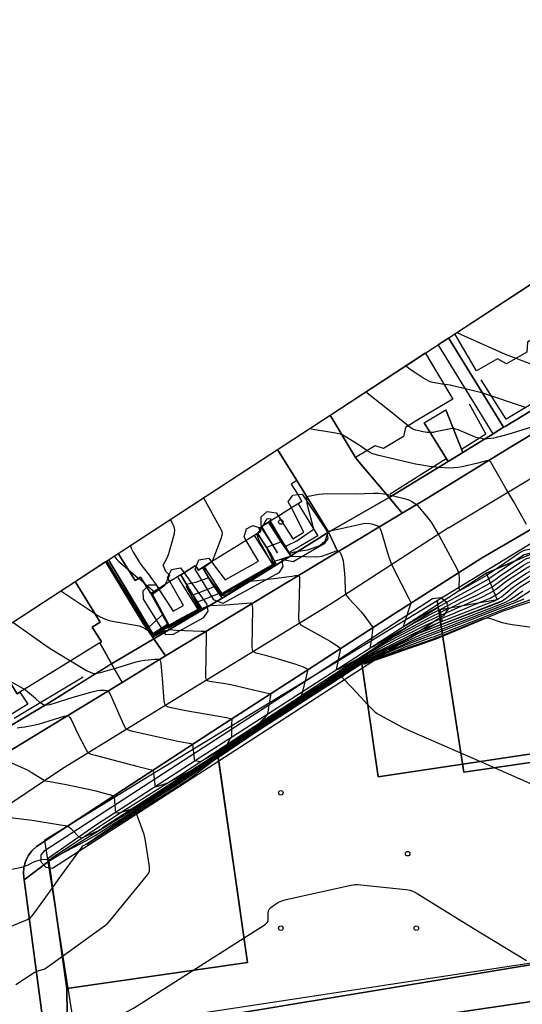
# Model space of a CAD drawing. Extents: x 0 to 85000, y -1 to 75000.
# Tile 33 of 147: x 38300 to 38412, y 61712 to 61930. Entities that reach past the tile are written whole.
import ezdxf

# ---------------------------------------------------------------- set-up
doc = ezdxf.new("R2010")
doc.units = 0
doc.header["$MEASUREMENT"] = 0
doc.header["$PDMODE"] = 33
doc.header["$PDSIZE"] = -3
for name, color, linetype in [('BOS3D_ACTIVE_POLY_CLIP', 227, 'CONTINUOUS'), ('CONTOUR_CLIP', 120, 'CONTINUOUS'), ('DRIVEWAY_CLIP', 210, 'CONTINUOUS'), ('DTM_INFOTECHBREAKS_CLIP', 4, 'CONTINUOUS'), ('DTM_POINT', 158, 'CONTINUOUS'), ('FENCE_CLIP', 96, 'CONTINUOUS'), ('IMPERV_OTHER_CLIP', 126, 'CONTINUOUS'), ('LAND_CLIP', 14, 'CONTINUOUS'), ('PARCELS_FULL_17_CLIP', 7, 'CONTINUOUS'), ('PARKING_CLIP', 78, 'CONTINUOUS'), ('ROAD_CLIP', 197, 'CONTINUOUS'), ('SIDEWALK_CLIP', 78, 'CONTINUOUS')]:
    doc.layers.add(name, color=color, linetype=linetype)

msp = doc.modelspace()

# ---------------------------------------------------------------- linework, layer by layer
at = {"layer": 'BOS3D_ACTIVE_POLY_CLIP'}
for points, elevation in [([(38425.91, 61859.96), (38416.9, 61854.71), (38414.1, 61859.53), (38412.72, 61858.73), (38412.53, 61856.55), (38408.06, 61853.95), (38406.05, 61855.07), (38401.4, 61852.37), (38396.61, 61860.6), (38430.44, 61882.7), (38436.13, 61872.92), (38434.64, 61872.05), (38437.19, 61867.67), (38429.53, 61863.21), (38426.2, 61861.28), (38426.7, 61860.42)], 62.5), ([(38385.27, 61837.85), (38380.79, 61835.17), (38378.95, 61835.74), (38374.62, 61833.15), (38368.99, 61842.57), (38390.08, 61856.34), (38396.19, 61846.13), (38394.92, 61845.37), (38388.83, 61841.73), (38385.66, 61839.84)], 56), ([(38342.76, 61810.03), (38340.76, 61808.78), (38339.85, 61808.22), (38339.35, 61809.03), (38339.22, 61809.23), (38336.68, 61807.65), (38335.95, 61807.19), (38333.51, 61805.67), (38331.01, 61804.11), (38329.29, 61803.04), (38328.39, 61804.48), (38327.02, 61806.68), (38325.83, 61805.93), (38322.09, 61811.94), (38357.33, 61834.95), (38361.63, 61828.06), (38360.38, 61827.28), (38361.84, 61824.95), (38362.77, 61823.46), (38360.42, 61822), (38357.55, 61820.21), (38355.35, 61818.83), (38353.88, 61817.92), (38353.41, 61817.62), (38353.24, 61817.52), (38353.67, 61816.83), (38352.9, 61816.35), (38350.43, 61814.81)], 49), ([(38368.46, 61815.21), (38367.65, 61814.04), (38360.82, 61810.04), (38358.26, 61810.57), (38358.52, 61809.02), (38357.63, 61807.62), (38345.23, 61800.79), (38343.22, 61801.63), (38339.11, 61808.43), (38339.35, 61809.03), (38339.93, 61810.52), (38342.16, 61810.85), (38342.76, 61810.03), (38345.74, 61806.04), (38353.14, 61810.24), (38350.43, 61814.81), (38349.97, 61815.59), (38350.47, 61817.35), (38351.87, 61818.14), (38353.41, 61817.62), (38353.81, 61817.49), (38357.34, 61812.02), (38353.88, 61817.92), (38353.73, 61818.18), (38353.72, 61820.01), (38355.07, 61821.24), (38357.09, 61820.93), (38357.55, 61820.21), (38360.71, 61815.16), (38363.19, 61816.61), (38360.42, 61822), (38359.73, 61823.35), (38360.76, 61824.86), (38361.84, 61824.95), (38362.8, 61825.02), (38368.22, 61817.02)], 26.4), ([(38341.92, 61799.14), (38340.81, 61797.57), (38334.26, 61793.95), (38332.63, 61793.89), (38327.71, 61801.8), (38327.57, 61803.62), (38328.39, 61804.48), (38328.83, 61804.94), (38330.45, 61804.98), (38331.01, 61804.11), (38334.27, 61799.1), (38336.53, 61800.35), (38333.51, 61805.67), (38333.03, 61806.5), (38333.9, 61808.36), (38335.9, 61808.75), (38336.68, 61807.65), (38341.61, 61800.73)], 25.62), ([(38312.41, 61788.67), (38300.32, 61781.21), (38299.7, 61780.83), (38297.69, 61784.08), (38296.43, 61783.31), (38291.21, 61791.78), (38312.54, 61805.7), (38318.09, 61796.69), (38316.34, 61795.61), (38318.36, 61792.34), (38318.03, 61792.14), (38317.25, 61791.65)], 44.5), ([(38344.35, 61765.92), (38307.52, 61742.1), (38306.94, 61742.19), (38306.14, 61742.3), (38305.04, 61743.49), (38305.02, 61745.11), (38305.9, 61746.2), (38391.68, 61801.91), (38393.49, 61802.19), (38394.79, 61801.23), (38395.09, 61799.81), (38395.12, 61799.66), (38394.12, 61798.12), (38393.67, 61797.84), (38385.89, 61792.8), (38376.15, 61786.5)], 25.04), ([(38350.72, 61721.25), (38310.74, 61715.54), (38306.94, 61742.19), (38306.72, 61743.71), (38344.23, 61766.74), (38344.35, 61765.92)], 34.5)]:
    msp.add_lwpolyline(points, close=True, dxfattribs=dict(at, elevation=elevation))
at = {"layer": 'BOS3D_ACTIVE_POLY_CLIP', "elevation": 36}
msp.add_lwpolyline([(38435.71, 61770.81), (38379.61, 61762.4), (38376.15, 61786.5), (38376, 61787.52), (38385.89, 61792.8), (38393.81, 61797.04), (38393.67, 61797.84), (38393.38, 61799.51), (38395.09, 61799.81), (38406.01, 61801.72), (38403.65, 61807.56), (38424.09, 61816.3)], dxfattribs=at)
at = {"layer": 'CONTOUR_CLIP'}
for p, q in [((38352.75, 61816.26, 26), (38353.51, 61817.09, 26)), ((38409.87, 61810.22, 25), (38404.16, 61806.29, 25)), ((38403.81, 61807.16, 26), (38405.58, 61808.39, 26)), ((38326.59, 61806.41, 23), (38327.86, 61805.34, 23)), ((38327.86, 61805.34, 23), (38330.04, 61803.5, 23)), ((38405.97, 61801.72, 20), (38406.01, 61801.73, 20)), ((38338.58, 61719.52, 12), (38349.94, 61726.73, 12))]:
    msp.add_line(p, q, dxfattribs=at)
for points, elevation in [([(38397.05, 61860.89), (38398.02, 61860.43), (38407.75, 61856.08), (38410.15, 61855.17)], 30), ([(38410.15, 61855.17), (38418.83, 61851.89)], 30), ([(38394.27, 61849.34), (38392.57, 61849.64), (38391.41, 61849.89), (38390.87, 61850.08), (38390.36, 61850.35), (38389.55, 61850.85), (38387.76, 61851.99), (38386.96, 61852.54), (38385.7, 61853.48)], 29), ([(38386.26, 61840.19), (38381.32, 61844.18), (38376.84, 61847.7)], 28), ([(38412.48, 61844.16), (38402.57, 61847.49), (38399.18, 61848.31), (38396.2, 61849.07), (38395.64, 61849.17), (38394.32, 61849.33), (38394.27, 61849.34)], 29), ([(38371.6, 61838.2), (38371.32, 61838.31), (38370.16, 61838.57), (38364.37, 61839.55)], 27), ([(38414.74, 61840.3), (38408.32, 61838.28), (38405.26, 61837.49), (38404.56, 61837.35), (38403.84, 61837.28), (38403.3, 61837.26), (38402.76, 61837.31), (38402.05, 61837.45), (38401.35, 61837.64), (38400.44, 61837.98), (38397.37, 61839.27), (38396.82, 61839.46), (38396.37, 61839.58), (38396.03, 61839.59), (38395.66, 61839.54), (38392.37, 61838.84), (38391.79, 61838.73), (38391.2, 61838.68), (38390.41, 61838.73), (38389.25, 61838.93), (38387.96, 61839.24), (38387.31, 61839.47), (38386.86, 61839.74), (38386.39, 61840.09), (38386.26, 61840.19)], 28), ([(38377.18, 61834.68), (38375.69, 61835.78), (38372.7, 61837.62), (38371.85, 61838.1), (38371.6, 61838.2)], 27), ([(38412.52, 61818.3), (38409.7, 61823.37), (38407.88, 61826.33), (38406.04, 61829.58), (38404.9, 61831.65), (38404.6, 61832.11), (38404.38, 61832.34), (38404.25, 61832.41), (38403.94, 61832.46), (38403.6, 61832.41), (38401.44, 61831.87), (38398.23, 61831.13), (38397.29, 61830.96), (38396.38, 61830.87), (38395.25, 61830.84), (38393.11, 61830.94), (38390.98, 61831.18), (38389.28, 61831.44), (38387.94, 61831.72), (38379.8, 61833.63), (38378.46, 61834), (38377.82, 61834.29), (38377.35, 61834.56), (38377.18, 61834.68)], 27), ([(38340.98, 61824.27), (38344.86, 61817.15), (38345, 61816.8), (38345.08, 61816.44), (38345.03, 61815.91), (38344.81, 61815.19), (38343.97, 61813), (38342.92, 61810.13)], 26), ([(38355.6, 61818.99), (38355.6, 61818.99), (38356.94, 61816.87), (38359.09, 61813.47), (38359.48, 61813.67), (38361.62, 61814.73), (38364.32, 61816.57), (38365.43, 61817.26), (38364.03, 61822.65), (38363.79, 61824.57), (38366.53, 61825.02), (38367.41, 61825.13), (38368.35, 61825.18), (38374.72, 61825.11), (38378.56, 61825.29), (38379.31, 61825.3), (38379.88, 61825.26), (38380.86, 61825.13), (38381.82, 61824.95), (38385.66, 61824.01), (38386.58, 61823.69), (38387.07, 61823.44), (38387.71, 61823.06), (38388.29, 61822.6), (38388.82, 61822.02), (38390.94, 61819.42), (38391.62, 61818.47), (38393.07, 61815.98), (38397.05, 61808.56), (38397.38, 61807.84), (38397.53, 61807.28), (38397.58, 61806.51), (38397.47, 61804.27), (38397.55, 61803.9), (38397.6, 61803.84), (38397.77, 61803.81), (38398.04, 61803.9), (38398.52, 61804.13), (38403.67, 61807.07), (38403.81, 61807.16)], 26), ([(38455.43, 61825.01), (38446.84, 61821.94), (38437.98, 61818.88), (38436.88, 61818.48), (38435.63, 61817.9), (38432.98, 61816.59), (38432.13, 61816.08), (38427.76, 61813.29), (38426.39, 61812.59), (38424.48, 61811.72), (38423.93, 61811.54), (38423.19, 61811.35), (38414.32, 61809.34), (38413.75, 61809.19), (38413.19, 61809), (38412.67, 61808.73), (38412.18, 61808.43), (38408.44, 61805.96), (38407.65, 61805.4), (38405.86, 61804), (38405.25, 61803.61)], 22), ([(38405.62, 61802.67), (38405.83, 61802.79), (38406.31, 61803.12), (38408.47, 61804.84), (38409.25, 61805.42), (38412.52, 61807.54), (38413.02, 61807.84), (38413.54, 61808.11), (38414.08, 61808.3), (38414.65, 61808.45), (38423.4, 61810.54), (38424.52, 61810.87), (38425.61, 61811.33), (38428.1, 61812.48), (38428.96, 61812.96), (38432.88, 61815.3), (38435.94, 61816.75), (38437.57, 61817.49), (38447.21, 61820.82), (38455.64, 61823.8)], 21), ([(38456.08, 61821.31), (38455.14, 61821.07), (38448.13, 61818.63), (38439.13, 61815.57), (38437.87, 61815.06), (38433.21, 61813.07), (38430.23, 61811.55), (38429.35, 61811.13), (38425.53, 61809.52), (38424.42, 61809.09), (38423.49, 61808.82), (38415.72, 61806.8), (38414.41, 61806.4), (38413.89, 61806.16), (38413.39, 61805.87), (38411.1, 61804.41), (38410.32, 61803.83), (38407.74, 61801.78), (38406.97, 61801.27), (38405.78, 61800.75), (38397.2, 61797.48), (38388.91, 61794.3), (38388.89, 61794.29), (38386.78, 61793.28)], 19), ([(38406.01, 61801.73), (38406.01, 61801.74), (38406.45, 61802), (38406.92, 61802.33), (38409.32, 61804.28), (38410.09, 61804.86), (38412.87, 61806.66), (38413.37, 61806.96), (38413.89, 61807.22), (38414.43, 61807.42), (38415, 61807.57), (38423.43, 61809.67), (38424.56, 61810.01), (38425.63, 61810.45), (38428.81, 61811.86), (38433.13, 61814.21), (38438.26, 61816.49), (38447.76, 61819.76), (38455.85, 61822.59)], 20), ([(38332.5, 61805.04), (38333.48, 61807.08), (38332.65, 61807.94), (38332.05, 61809.34), (38332.9, 61810.98), (38333.2, 61811.65), (38333.45, 61812.39), (38334.51, 61816.3), (38334.62, 61817.06), (38334.58, 61817.43), (38334.46, 61817.79), (38334.05, 61818.68), (38333.64, 61819.48)], 25), ([(38354.15, 61818.08), (38355.04, 61819.69), (38355.86, 61819.59), (38355.6, 61818.99)], 26), ([(38404.16, 61806.29), (38404.09, 61806.24), (38402.89, 61805.56), (38397.26, 61802.46), (38392.93, 61800.01), (38392.87, 61799.97), (38392.66, 61799.86), (38389.92, 61798.4), (38385.88, 61796.05), (38385.61, 61795.9), (38385.26, 61795.69), (38385.38, 61796.27), (38386.96, 61800.96), (38386.51, 61801.85), (38383.13, 61808.48), (38382.59, 61809.64), (38382.04, 61811.24), (38380.39, 61816.75), (38380.19, 61817.29), (38380.01, 61817.61), (38379.9, 61817.74), (38379.76, 61817.85), (38379.45, 61818.03), (38378.55, 61818.33), (38377.78, 61818.49), (38376.88, 61818.53), (38376.31, 61818.47), (38375.72, 61818.35), (38371.07, 61817.32), (38368.85, 61816.83), (38368.57, 61816.78), (38367.86, 61814.58), (38366.73, 61813.61), (38363.93, 61812.66), (38361.12, 61812.2), (38360, 61811.94), (38358.76, 61813.64), (38358.24, 61814.38), (38358.17, 61814.47), (38357.99, 61814.39), (38354.91, 61813.25), (38355.24, 61812.5), (38355.98, 61811), (38356.48, 61809.44), (38355.09, 61808.5), (38351.37, 61806.36), (38349.1, 61805.07), (38345, 61802.89), (38343.71, 61804.41), (38342.44, 61806.13), (38342.12, 61806.49), (38339.17, 61805.48), (38337.23, 61805.06), (38337.15, 61804.6), (38339.17, 61800.89), (38339.79, 61799.52), (38339.78, 61799.5), (38336.88, 61797.9), (38336.12, 61797.48), (38333.62, 61796.1), (38333.35, 61795.97), (38333.32, 61796), (38333.29, 61796.07), (38330.29, 61801.69), (38329.66, 61802.87), (38332.43, 61804.9), (38332.5, 61805.04)], 25), ([(38353.51, 61817.09), (38353.72, 61817.33), (38354.15, 61818.08)], 26), ([(38404.52, 61805.41), (38404.98, 61805.72), (38406.67, 61806.95), (38411.13, 61809.96), (38411.96, 61810.5), (38412.49, 61810.77), (38413.04, 61810.95), (38413.61, 61811.09), (38423.08, 61813.06), (38423.84, 61813.24), (38424.39, 61813.42), (38425.6, 61813.99), (38426.59, 61814.58), (38431.59, 61818.21)], 24), ([(38404.88, 61804.51), (38405.43, 61804.88), (38406.83, 61805.95), (38407.78, 61806.62), (38411.83, 61809.31), (38412.33, 61809.62), (38412.84, 61809.88), (38413.39, 61810.07), (38413.97, 61810.21), (38423.3, 61812.24), (38423.88, 61812.39), (38424.44, 61812.57), (38425.87, 61813.23), (38427.08, 61813.89), (38431.91, 61817.18), (38432.73, 61817.71), (38433.93, 61818.35), (38434.77, 61818.77)], 23), ([(38342.92, 61810.13), (38342.92, 61810.13), (38341.15, 61808.77), (38341.15, 61808.68), (38341.6, 61808.13), (38344.94, 61803.08), (38344.99, 61803.02), (38350.58, 61806.18), (38350.68, 61806.25), (38356.28, 61809.43), (38356.3, 61809.48), (38353.26, 61814.73), (38352.74, 61816.25), (38352.75, 61816.26)], 26), ([(38324.77, 61813.69), (38324.78, 61813.6), (38324.95, 61813.06), (38325.41, 61812.2), (38326.96, 61809.68), (38327.3, 61809.2), (38328.49, 61807.71), (38331.04, 61804.13)], 24), ([(38331.04, 61804.13), (38331.07, 61804.09), (38329.6, 61802.9), (38331.33, 61799.63), (38333.16, 61796.16), (38333.23, 61795.96), (38333.32, 61795.89), (38334.12, 61796.24), (38335.93, 61797.25), (38337.96, 61798.38), (38339.95, 61799.44), (38340, 61799.5), (38338.67, 61802.72), (38342.3, 61804.15), (38343.34, 61804.56), (38345.01, 61802.75), (38347.61, 61803.94), (38352.05, 61806.48), (38353.81, 61807.51), (38356.66, 61809.43), (38356.68, 61810.22), (38360.15, 61811.31), (38360.33, 61811.33), (38360.91, 61811.32), (38366.05, 61811.17), (38367.16, 61811.32), (38369.84, 61812.31), (38370.12, 61812.42), (38370.46, 61812.48), (38370.8, 61812.43), (38371.11, 61812.27), (38371.24, 61812.13), (38371.41, 61811.83), (38371.77, 61810.8), (38371.9, 61810.26), (38371.98, 61809.7), (38372.21, 61807.43), (38372.26, 61806.47), (38372.33, 61803.56), (38372.42, 61803.02), (38372.55, 61802.68), (38372.76, 61802.37), (38373.12, 61801.94), (38375.26, 61799.68), (38375.91, 61798.96), (38376.51, 61798.19), (38377.9, 61796.29), (38378.48, 61795.5), (38378.08, 61792.56), (38377.83, 61790.91), (38378.65, 61791.36), (38380.44, 61792.41), (38384.21, 61794.6), (38386.57, 61795.94), (38388.26, 61796.87), (38392.11, 61798.89), (38393.65, 61799.68), (38397.59, 61801.73), (38400.37, 61803.13), (38404.35, 61805.3), (38404.52, 61805.41)], 24), ([(38405.58, 61808.39), (38410.78, 61811.96), (38411.27, 61812.28), (38411.79, 61812.55), (38412.34, 61812.73), (38413.11, 61812.89), (38418.54, 61813.93)], 26), ([(38393.61, 61798.21), (38390.75, 61796.94), (38388.52, 61795.84), (38385.28, 61794.1), (38383.49, 61793.2), (38381.18, 61791.95), (38375.95, 61788.78), (38375.79, 61788.67), (38375.11, 61788.27), (38374.6, 61787.95), (38367.94, 61783.77), (38366.94, 61783.14), (38362.8, 61780.55), (38362.73, 61780.69), (38362.94, 61781.33), (38363.79, 61784.67), (38364.16, 61786.21), (38363.08, 61786.71), (38361.48, 61787.28), (38357.58, 61788.51), (38355.01, 61789.23), (38352.64, 61789.83), (38352.18, 61790.02), (38351.95, 61790.21), (38351.87, 61790.35), (38351.78, 61790.67), (38351.75, 61791.24), (38351.9, 61799.78), (38351.85, 61800.23), (38351.74, 61800.62), (38351.58, 61800.86), (38351.49, 61800.91), (38351.38, 61800.91), (38345.89, 61800.46), (38342.18, 61800.28), (38340.89, 61799.79), (38340.62, 61799.68), (38340.54, 61799.46), (38340.18, 61799.36), (38340.11, 61799.33), (38335.53, 61796.78), (38335.06, 61796.52), (38333.27, 61795.73), (38333.04, 61795.88), (38333.07, 61796.21), (38333, 61796.35), (38331.89, 61798.34), (38330.6, 61797.18), (38328.88, 61795.58), (38327.17, 61798.26), (38326.19, 61799.78), (38324.77, 61801.97), (38321.71, 61806.67), (38319.36, 61810.16)], 22), ([(38321.18, 61811.35), (38321.78, 61810.57), (38322.21, 61810.13), (38322.64, 61809.74), (38324.37, 61808.28)], 23), ([(38414.58, 61812.23), (38413.08, 61811.94), (38412.51, 61811.79), (38411.96, 61811.58), (38410.95, 61810.96), (38409.87, 61810.22)], 25), ([(38324.37, 61808.28), (38326.37, 61806.6), (38326.59, 61806.41)], 23), ([(38330.04, 61803.5), (38330.05, 61803.49), (38329.54, 61802.93), (38332.22, 61797.88), (38333.12, 61796.18), (38333.13, 61795.92), (38333.3, 61795.81), (38334.59, 61796.38), (38335.73, 61797.02), (38339.03, 61798.85), (38340.11, 61799.39), (38340.23, 61799.49), (38339.65, 61801.2), (38341.59, 61801.96), (38344.38, 61803.04), (38345.03, 61802.57), (38346.11, 61802.8), (38351.24, 61805.75), (38352.81, 61805.91), (38356.57, 61806.38), (38359.94, 61806.81), (38360.58, 61806.9), (38360.62, 61806.91), (38361.28, 61807.03), (38361.7, 61807.04), (38361.88, 61807.02), (38362.03, 61806.95), (38362.13, 61806.85), (38362.21, 61806.57), (38362.24, 61805.51), (38362.02, 61797.53), (38362.05, 61796.96), (38362.13, 61796.61), (38362.2, 61796.45), (38362.42, 61796.19), (38362.86, 61795.87), (38368.88, 61792.58), (38369.71, 61792.05), (38370.47, 61791.49), (38371.31, 61790.85), (38370.89, 61788.68), (38370.35, 61786.11), (38371.04, 61786.37), (38375.28, 61788.67), (38375.42, 61788.74), (38375.54, 61788.81), (38382.72, 61793.27), (38383.54, 61793.73), (38384.13, 61794.03), (38388.39, 61796.35), (38391.41, 61797.89), (38393.49, 61798.88)], 23), ([(38309.39, 61803.65), (38316.92, 61798.58), (38316.93, 61798.57)], 21), ([(38378.4, 61788.8), (38379.83, 61789.36), (38383.74, 61791.1), (38387.04, 61792.58), (38390.2, 61793.83), (38395.78, 61795.95), (38395.82, 61795.96), (38406.98, 61800.28), (38409.55, 61801.35), (38410.09, 61801.6), (38410.75, 61801.98), (38414.27, 61804.2)], 17), ([(38381.08, 61790.23), (38383.54, 61791.36), (38387.91, 61793.38), (38389.55, 61794.07), (38396.73, 61796.81), (38406.58, 61800.59), (38407.98, 61801.19), (38408.5, 61801.46), (38408.99, 61801.76), (38411.64, 61803.64)], 18), ([(38395.63, 61799.9), (38397.75, 61800.92), (38397.81, 61800.95), (38401.51, 61802.69), (38404.78, 61804.45), (38404.88, 61804.51)], 23), ([(38405.25, 61803.61), (38405.06, 61803.49), (38402.7, 61802.24), (38398.54, 61800.41)], 22), ([(38376.42, 61787.74), (38376.59, 61787.77), (38376.78, 61787.8), (38382.29, 61789.8), (38384.15, 61790.57), (38385.49, 61791.15), (38391.55, 61793.34), (38392.08, 61793.54), (38394.14, 61794.32), (38402.03, 61797.45), (38407.13, 61799.4), (38413.43, 61801.73)], 15), ([(38411.91, 61801.76), (38411.38, 61801.53), (38407.24, 61799.91), (38402.45, 61798.08), (38393.98, 61794.77), (38390.86, 61793.59), (38386.24, 61791.85), (38383.95, 61790.84), (38380.99, 61789.57), (38377.11, 61788.11)], 16), ([(38392.59, 61796.38), (38397.05, 61798.16), (38397.62, 61798.38), (38404.81, 61801.2), (38405.53, 61801.5), (38405.97, 61801.72)], 20), ([(38402.09, 61801.03), (38403.73, 61801.71), (38404.45, 61802.04), (38405.32, 61802.5), (38405.62, 61802.67)], 21), ([(38393.49, 61798.88), (38394.44, 61799.33), (38395.63, 61799.9)], 23), ([(38398.54, 61800.41), (38397.89, 61800.13), (38397.78, 61800.08), (38395.27, 61798.95), (38393.61, 61798.21)], 22), ([(38393.72, 61797.55), (38396.15, 61798.56), (38397.81, 61799.26), (38397.84, 61799.28), (38402.09, 61801.03)], 21), ([(38316.93, 61798.57), (38318.09, 61797.85), (38319.3, 61797.33), (38319.83, 61797.14), (38320.39, 61796.99), (38326.7, 61795.85), (38327.32, 61795.64), (38328.15, 61795.18), (38328.68, 61794.85), (38329.86, 61793.57), (38329.94, 61793.52), (38332.5, 61794.86), (38333.45, 61795.05), (38334.86, 61794.9), (38338.67, 61794.74), (38340.43, 61794.71), (38341.36, 61794.73), (38341.41, 61794.72), (38341.45, 61794.64), (38341.52, 61794.34), (38341.59, 61793.42), (38341.41, 61784.89), (38341.44, 61784.34), (38341.53, 61784.03), (38341.61, 61783.9), (38341.86, 61783.73), (38342.19, 61783.63), (38342.75, 61783.53), (38345.32, 61783.21), (38347.01, 61782.89), (38354.58, 61781.14), (38355.84, 61780.84), (38355.69, 61779.72), (38355.17, 61776.33), (38354.32, 61775.36), (38353.39, 61774.38), (38355.34, 61775.58), (38356, 61776), (38360.59, 61778.85), (38362.63, 61780.13), (38366.41, 61782.5), (38369.54, 61784.48), (38373.82, 61787.18), (38374.84, 61787.82), (38376.2, 61788.64), (38376.55, 61788.84), (38379.83, 61790.79), (38383.43, 61792.67), (38386.45, 61794.16), (38388.65, 61795.32), (38390.11, 61796.03), (38393.72, 61797.55)], 21), ([(38415.29, 61795.27), (38409.29, 61796.13), (38408.13, 61796.33), (38407.2, 61796.57), (38404.61, 61797.4), (38403.88, 61797.54), (38403.34, 61797.49), (38402.62, 61797.26), (38393.13, 61793.42), (38390.35, 61792.43), (38384.77, 61790.48), (38384.35, 61790.31), (38383.74, 61790.06), (38376.57, 61787.54), (38376.5, 61787.53), (38376.14, 61787.59)], 14), ([(38298.72, 61796.68), (38306.36, 61791.28), (38307.35, 61790.64), (38311.17, 61788.31), (38311.51, 61788.11)], 20), ([(38311.51, 61788.11), (38315.04, 61786.01), (38315.88, 61785.61), (38316.4, 61785.41), (38316.9, 61785.33), (38317.41, 61785.37), (38318.14, 61785.54), (38321.76, 61786.54), (38326.04, 61787.87), (38326.98, 61788.14), (38327.94, 61788.29), (38330.11, 61788.48), (38330.68, 61788.49), (38331.01, 61788.46), (38331.15, 61788.41), (38331.27, 61788.34), (38331.37, 61788.21), (38331.48, 61787.92), (38331.55, 61787.56), (38331.85, 61784.18), (38332.19, 61779.27), (38332.24, 61778.9), (38332.33, 61778.56), (38332.48, 61778.28), (38332.6, 61778.17), (38332.89, 61778.02), (38333.42, 61777.85), (38337.06, 61777.1), (38344.36, 61775.87), (38346.04, 61775.55), (38347.26, 61775.3), (38347.16, 61773.91), (38347.13, 61771.14), (38346.83, 61770.78), (38346.19, 61769.67), (38348.59, 61771.05), (38350.39, 61772.15), (38353.71, 61774.22), (38357.03, 61776.3), (38359.56, 61777.89), (38363.97, 61780.66), (38365.86, 61781.85), (38371.13, 61785.19), (38373, 61786.38), (38374.56, 61787.37), (38376.62, 61788.6), (38377.14, 61788.91), (38378.65, 61789.77), (38383.37, 61792.14), (38387.66, 61794.23), (38388.78, 61794.8), (38389.5, 61795.15), (38392.59, 61796.38)], 20), ([(38386.78, 61793.28), (38383.33, 61791.63), (38377.83, 61789), (38377.69, 61788.93), (38376.87, 61788.53), (38376.83, 61788.51), (38374.53, 61787.11), (38372.44, 61785.77), (38372.19, 61785.61), (38365.61, 61781.39), (38365.29, 61781.18), (38365.28, 61781.17), (38358.48, 61776.88), (38358.02, 61776.59), (38352, 61772.78), (38350.94, 61772.12), (38346.2, 61769.18), (38343.52, 61767.59), (38341.67, 61766.53), (38340.25, 61765.78), (38339.14, 61765.93), (38339.01, 61765.9), (38338.95, 61766.38), (38338.58, 61769.63), (38337.34, 61769.85), (38334.88, 61770.34), (38325.33, 61772.5), (38324.57, 61772.69), (38324.05, 61772.91), (38323.9, 61773.01), (38323.67, 61773.27), (38323.3, 61773.94), (38320.39, 61780.64), (38320.21, 61780.97), (38319.99, 61781.25), (38319.86, 61781.36), (38319.56, 61781.49), (38319.03, 61781.58), (38318.46, 61781.58), (38318.07, 61781.56), (38317.5, 61781.46), (38315.98, 61781.07), (38312.04, 61779.98), (38306.91, 61778.41), (38306.22, 61778.29), (38305.86, 61778.3), (38305.56, 61778.38), (38305.16, 61778.6), (38304.74, 61778.91), (38303.73, 61779.76), (38302.01, 61781.29), (38301.28, 61781.81)], 19), ([(38297.97, 61765.72), (38301.74, 61764.04), (38302.78, 61763.49), (38305.29, 61761.88), (38305.64, 61761.7), (38306, 61761.56), (38306.93, 61761.35), (38310.56, 61760.73), (38315.12, 61759.77), (38316.82, 61759.38), (38319.78, 61758.61), (38321.17, 61758.24), (38321.27, 61756.97), (38321.45, 61754.48), (38322.65, 61754.53), (38322.67, 61754.53), (38322.69, 61754.53), (38323.26, 61754.73), (38325.22, 61755.44), (38325.48, 61755.56), (38331.22, 61759.12), (38331.91, 61759.54), (38337.77, 61763.26), (38339.21, 61764.19), (38344.16, 61767.39), (38345.32, 61768.14), (38350.65, 61771.58), (38351.86, 61772.36), (38356.96, 61775.65), (38359.09, 61777.01), (38363.98, 61780.15), (38366.37, 61781.68), (38371.02, 61784.68), (38373.61, 61786.35), (38375.02, 61787.25), (38376.45, 61788.05), (38376.74, 61788.18), (38377.21, 61788.33), (38378.4, 61788.8)], 17), ([(38299.67, 61773.29), (38300.64, 61773.39), (38301.41, 61773.52), (38303.72, 61773.96), (38304.67, 61774.17), (38310.13, 61775.88), (38310.61, 61775.96), (38310.91, 61775.94), (38311.04, 61775.9), (38311.17, 61775.82), (38311.38, 61775.58), (38311.66, 61775.11), (38313.15, 61771.95), (38314.81, 61768.67), (38315.2, 61768.04), (38315.45, 61767.78), (38315.59, 61767.68), (38316.07, 61767.46), (38316.95, 61767.19), (38326.21, 61764.79), (38328.59, 61764.21), (38329.83, 61763.92), (38330.06, 61761.93), (38330.25, 61760.21), (38331.08, 61760.46), (38333.05, 61761.12), (38334.64, 61761.93), (38337.29, 61763.33), (38338.31, 61763.89), (38339.58, 61764.63), (38344.14, 61767.53), (38344.45, 61767.72), (38351, 61771.92), (38351.42, 61772.2), (38357.67, 61776.2), (38358.62, 61776.81), (38364.65, 61780.68), (38365.83, 61781.43), (38371.61, 61785.15), (38373.02, 61786.06), (38374.78, 61787.18), (38376.64, 61788.28), (38376.81, 61788.36), (38377.44, 61788.61), (38378.77, 61789.17), (38381.08, 61790.23)], 18), ([(38377.11, 61788.11), (38377, 61788.07), (38376.67, 61787.99), (38376.29, 61787.86), (38375.27, 61787.32), (38374.21, 61786.64), (38370.41, 61784.19), (38366.9, 61781.93), (38363.32, 61779.62), (38359.58, 61777.22), (38356.22, 61775.07), (38352.3, 61772.53), (38350.28, 61771.22), (38346.21, 61768.58), (38344.17, 61767.26), (38340.6, 61764.9), (38337.83, 61763.02), (38333.32, 61760.1), (38330.98, 61758.65), (38327.68, 61756.58)], 16), ([(38338.89, 61763.46), (38341.8, 61765.51), (38344.19, 61767.11), (38347.03, 61768.98), (38349.91, 61770.86), (38352.7, 61772.68), (38355.47, 61774.48), (38360.03, 61777.41), (38362.64, 61779.09), (38367.43, 61782.17), (38369.81, 61783.71), (38374.82, 61786.94), (38375.53, 61787.39), (38376.15, 61787.69), (38376.42, 61787.74)], 15), ([(38376.14, 61787.59), (38376.07, 61787.6), (38375.76, 61787.45), (38375.43, 61787.24), (38369.23, 61783.24), (38367.96, 61782.42), (38361.96, 61778.55), (38360.51, 61777.62), (38354.7, 61773.88), (38353.1, 61772.83), (38349.51, 61770.47), (38347.84, 61769.36), (38344.21, 61766.96), (38342.86, 61766.05), (38341.61, 61765.13)], 14), ([(38343.54, 61766.32), (38343.84, 61766.54), (38344.22, 61766.81), (38348.6, 61769.73), (38349.1, 61770.07), (38353.47, 61772.97), (38353.95, 61773.29), (38360.96, 61777.81), (38361.26, 61778), (38368.48, 61782.66), (38368.61, 61782.75), (38372.93, 61785.53), (38371.63, 61784.52), (38374.07, 61781.92), (38377.3, 61778.45)], 13), ([(38301.28, 61781.81), (38301.14, 61781.91), (38297.93, 61783.7)], 19), ([(38377.3, 61778.45), (38378.1, 61777.6), (38378.51, 61777.19), (38378.94, 61776.8), (38379.43, 61776.47), (38379.93, 61776.17), (38384.94, 61773.43), (38386.38, 61772.76), (38402.29, 61765.8)], 13), ([(38341.61, 61765.13), (38337.97, 61762.46), (38336.12, 61761.21), (38330.5, 61757.68), (38328.78, 61756.59), (38323.4, 61753.13), (38321.91, 61752.15), (38315.41, 61747.72), (38315.14, 61747.55), (38314.33, 61747.12), (38314.11, 61746.98), (38308.74, 61739.59), (38307.54, 61737.93)], 14), ([(38309.72, 61722.66), (38319.02, 61729.38), (38319.78, 61730), (38320.32, 61730.58), (38328.27, 61740.31), (38328.74, 61740.94), (38328.98, 61741.44), (38329.03, 61741.99), (38328.98, 61742.57), (38328.06, 61748.66), (38327.81, 61749.61), (38327.16, 61751.46), (38326.08, 61754.48), (38330.01, 61757.04), (38330.25, 61757.19), (38337.49, 61761.76), (38338.04, 61762.14), (38343.54, 61766.32)], 13), ([(38402.29, 61765.8), (38417.91, 61758.96)], 13), ([(38309.16, 61745.21), (38315.06, 61748.34), (38316.99, 61749.43), (38320.68, 61751.75), (38323.93, 61753.85), (38327.53, 61756.14), (38330.74, 61758.17), (38334.74, 61760.66), (38337.89, 61762.76), (38338.89, 61763.46)], 15), ([(38327.68, 61756.58), (38326.22, 61755.66), (38324.44, 61754.55), (38319.29, 61751.31), (38318.11, 61750.64), (38317.75, 61750.48)], 16), ([(38317.75, 61750.48), (38314.97, 61749.28), (38313.98, 61748.82), (38313.83, 61748.94), (38313.39, 61749.09), (38311.8, 61750.72), (38310.83, 61751.46), (38309.28, 61751.71), (38303.02, 61752.72), (38294.37, 61753.79)], 16), ([(38295.11, 61741.31), (38300.74, 61742.42), (38301.59, 61742.69), (38302.3, 61743.03), (38303.57, 61743.69), (38305.12, 61744.13), (38306.65, 61744.19), (38307.01, 61744.14), (38308.45, 61744.84), (38309.16, 61745.21)], 15), ([(38349.94, 61726.73), (38354.42, 61729.58), (38354.73, 61729.81), (38355, 61730.06), (38355.11, 61730.21), (38355.25, 61730.52), (38355.3, 61730.86), (38355.25, 61731.87), (38355.27, 61732.21), (38355.38, 61732.71), (38355.58, 61733.15), (38355.82, 61733.43), (38356.27, 61733.79), (38357.59, 61734.63), (38358.29, 61734.96), (38359.25, 61735.22), (38373.27, 61738.32), (38374.45, 61738.53), (38375.04, 61738.55), (38375.83, 61738.49), (38385.74, 61737.43), (38386.72, 61737.29), (38387.28, 61737.12), (38387.63, 61736.95), (38388.31, 61736.55), (38400.65, 61728.89), (38412.46, 61721.7)], 12), ([(38307.54, 61737.93), (38303.25, 61731.99), (38302.88, 61731.53), (38302.49, 61731.12), (38302.06, 61730.84), (38301.57, 61730.61), (38292.98, 61727.05)], 14), ([(38299.39, 61716.41), (38303.47, 61719.03), (38304.15, 61719.35), (38305.35, 61719.71), (38305.69, 61719.84), (38306.36, 61720.23), (38309.72, 61722.66)], 13), ([(38300.14, 61700.08), (38301.75, 61702.99), (38302.26, 61703.83), (38302.85, 61704.61), (38304.6, 61706.74), (38304.99, 61707.18), (38305.41, 61707.53), (38305.56, 61707.62), (38305.91, 61707.72), (38306.67, 61707.76), (38313.41, 61707.48), (38314.78, 61707.49), (38316.12, 61707.63), (38318.58, 61707.97), (38319.14, 61708.09), (38319.86, 61708.37), (38324.22, 61710.5), (38325.43, 61711.16), (38338.58, 61719.52)], 12)]:
    msp.add_lwpolyline(points, dxfattribs=dict(at, elevation=elevation))
at = {"layer": 'DRIVEWAY_CLIP'}
for points in [[(38382.07, 61824.29), (38368.64, 61816.63), (38368.49, 61816.94), (38361.63, 61828.06), (38357.33, 61834.96), (38368.99, 61842.57), (38374.62, 61833.15), (38375.44, 61832.14)], [(38368.64, 61816.63), (38382.07, 61824.29), (38384.98, 61820.84), (38370.71, 61812.26)], [(38329.97, 61792.97), (38320.59, 61787.46), (38320.44, 61787.72), (38318.03, 61792.14), (38318.36, 61792.34), (38316.34, 61795.61), (38318.09, 61796.7), (38312.54, 61805.7), (38319.26, 61810.1), (38327.52, 61796.54)], [(38320.59, 61787.46), (38329.97, 61792.97), (38332.54, 61789.2), (38322.93, 61783.33)]]:
    msp.add_lwpolyline(points, close=True, dxfattribs=at)
at = {"layer": 'DTM_INFOTECHBREAKS_CLIP'}
for p, q in [((38405.09, 61838.43, 28.23), (38392.93, 61858.2, 29.77)), ((38407.42, 61839.86, 28.46), (38395.2, 61859.68, 29.85)), ((38398.38, 61834.3, 27.55), (38394.64, 61843.71, 28.33)), ((38389.82, 61840.82, 28.27), (38395.12, 61832.3, 27.22)), ((38368.64, 61816.63, 24.96), (38360.33, 61811.42, 24.02)), ((38407.18, 61799.12, 14.09), (38459.5, 61816.96, 14.7)), ((38340.78, 61799.44, 21.84), (38329.97, 61792.97, 20.6)), ((38301.26, 61739.62, 14.75), (38306.72, 61743.71, 14.84)), ((38306.06, 61703.5, 11.63), (38301.26, 61739.62, 14.75))]:
    msp.add_line(p, q, dxfattribs=at)
for points in [[(38390.41, 61824.11, 26.23), (38409.16, 61835.61, 27.27), (38444.98, 61857.18, 29.8), (38446.51, 61858.13, 29.9), (38459.15, 61865.91, 30.74), (38477.17, 61877.01, 31.92), (38481.16, 61879.38, 32.14), (38493.43, 61886.68, 32.82), (38512.78, 61898.18, 33.88), (38517.21, 61900.86, 33.98), (38532.97, 61910.38, 34.31), (38551.39, 61921.5, 34.69), (38552.7, 61922.3, 34.72), (38559.11, 61926.46, 34.99), (38579.01, 61939.37, 35.82)], [(38395.23, 61817.61, 26.22), (38412.91, 61828.2, 27.27), (38449.69, 61849.45, 29.8), (38481.86, 61869.26, 31.92), (38517.43, 61890.41, 33.76), (38557.58, 61915.23, 34.59), (38584.35, 61932.73, 35.4)], [(38402.55, 61810.89, 26.47), (38418.64, 61820.26, 27.27), (38453.98, 61841.92, 29.56), (38478.27, 61856.49, 31.34), (38485.19, 61860.65, 31.85), (38486.68, 61861.54, 31.96), (38521.27, 61883.19, 33.56), (38522.26, 61883.81, 33.61), (38561.32, 61908.99, 34.56), (38589.44, 61926.23, 34.53), (38592.57, 61928.15, 34.53), (38593.43, 61928.29, 34.51), (38594.29, 61928.22, 34.46), (38595.11, 61927.94, 34.38), (38595.84, 61927.47, 34.29), (38596.42, 61926.84, 34.19), (38596.84, 61926.08, 34.08), (38604.93, 61905.3, 30.22), (38604.97, 61905.16, 30.2), (38613.15, 61882.19, 26.7)], [(38444.68, 61861.99, 30.37), (38434.41, 61856.21, 30.73), (38433.44, 61855.62, 30.65), (38429.4, 61853.18, 30.31), (38407.75, 61840.07, 28.5), (38407.42, 61839.86, 28.46), (38405.09, 61838.43, 28.23), (38398.38, 61834.3, 27.55), (38395.12, 61832.3, 27.22), (38382.07, 61824.29, 25.93)], [(38384.98, 61820.84, 25.58), (38382.07, 61824.29, 25.93), (38375.44, 61832.14, 26.71), (38374.62, 61833.15, 26.72)], [(38361.63, 61828.06, 26.44), (38368.49, 61816.94, 25.04), (38368.64, 61816.63, 24.96), (38370.71, 61812.26, 23.9)], [(38390.41, 61824.11, 26.23), (38384.98, 61820.84, 25.58), (38370.71, 61812.26, 23.9), (38367.37, 61810.25, 23.5), (38340.38, 61793.99, 20.88), (38332.54, 61789.2, 20.11), (38322.93, 61783.33, 19.16), (38309.63, 61775.2, 17.85), (38294.75, 61766.18, 16.95), (38285.37, 61760.49, 16.38), (38283.96, 61759.63, 16.3), (38271.42, 61751.73, 16.05), (38270.58, 61751, 16.01), (38269.9, 61750.12, 15.96), (38269.41, 61749.12, 15.9), (38269.13, 61748.05, 15.83), (38269.06, 61746.94, 15.76), (38269.21, 61745.85, 15.69), (38269.57, 61744.8, 15.61), (38270.14, 61743.84, 15.55), (38281.22, 61729.2, 13.77)], [(38361.94, 61822.94, 26.4), (38366.3, 61815.84, 25.9), (38362.55, 61813.63, 25.94), (38359.9, 61812.1, 25.91), (38355.78, 61819.1, 26.37)], [(38360.33, 61811.42, 24.02), (38358.29, 61814.28, 24.96), (38355.35, 61818.83, 25.92)], [(38395.23, 61817.61, 26.22), (38369.01, 61800.63, 23.68), (38337.77, 61781.5, 20.65), (38309.81, 61764.24, 17.35), (38294.17, 61753.81, 16)], [(38352.2, 61815.92, 26.34), (38356.31, 61809.45, 26.02), (38344.99, 61803.03, 26.05), (38341.33, 61808.76, 26.14)], [(38352.9, 61816.35, 25.72), (38355.8, 61811.87, 24.68), (38357.12, 61809.4, 23.66), (38360.33, 61811.42, 24.02)], [(38402.55, 61810.89, 26.47), (38382.96, 61798.41, 24.62), (38362.8, 61785.33, 21.81), (38344.52, 61773.52, 19.68), (38319.61, 61757.22, 16.82), (38303.96, 61746.95, 15.35), (38302.96, 61746.01, 15.28), (38302.15, 61744.91, 15.2), (38301.55, 61743.67, 15.1), (38301.2, 61742.35, 14.99), (38301.1, 61740.98, 14.87), (38301.26, 61739.62, 14.75)], [(38332.54, 61789.2, 20.11), (38329.97, 61792.97, 20.6), (38327.52, 61796.54, 21.06), (38319.26, 61810.1, 21.9)], [(38319.91, 61810.51, 22.58), (38324.44, 61803.01, 22.34), (38329.77, 61794.09, 21.93), (38333.07, 61796.21, 21.9), (38329.29, 61803.04, 22.22)], [(38345.08, 61802.02, 22.32), (38342.72, 61805.47, 24.6), (38340.89, 61808.56, 25.81), (38340.76, 61808.78, 25.85)], [(38357.12, 61809.4, 23.66), (38352.62, 61806.58, 23.15), (38345.08, 61802.02, 22.33)], [(38403.65, 61807.56, 26.49), (38385.7, 61795.98, 25.06), (38359.31, 61779, 21.51), (38339.36, 61766.13, 19.04), (38317.08, 61751.63, 16.5), (38306.61, 61744.43, 15.08), (38306.72, 61743.71, 14.84)], [(38335.28, 61806.58, 25.35), (38339.7, 61799.53, 25.43), (38336.24, 61797.62, 25.62), (38333.37, 61796.02, 25.55), (38329.69, 61802.86, 25.51)], [(38335.95, 61807.19, 25.62), (38338.11, 61803.59, 24.57), (38340.78, 61799.44, 21.84), (38345.08, 61802.02, 22.32)], [(38307.13, 61744.32, 15.22), (38322.76, 61754.59, 17.01), (38336.06, 61763.04, 18.29), (38350.01, 61772.17, 20.64), (38367.19, 61783.43, 22.46), (38383.57, 61794, 23.51), (38392.9, 61800.02, 25.04)], [(38329.92, 61793.88, 21.1), (38332.85, 61795.8, 21.06), (38333.13, 61795.33, 21.02), (38335.4, 61796.62, 21.31), (38340.19, 61799.36, 21.9)], [(38406.82, 61801.27, 19.25), (38388.9, 61794.3, 19.02), (38377.73, 61788.98, 19.1)], [(38376.44, 61787.37, 13.37), (38392.46, 61793.01, 13.71), (38407.18, 61799.12, 14.09)], [(38318.03, 61792.14, 20.63), (38320.44, 61787.72, 20.37), (38320.59, 61787.46, 20.3), (38322.93, 61783.33, 19.16)], [(38300.32, 61781.21, 18.9), (38302.06, 61778.54, 18.77), (38295.82, 61774.66, 18.66), (38286.78, 61788.88, 18.93)], [(38376.89, 61788.58, 19.27), (38374.38, 61787.07, 19.21), (38372.33, 61785.72, 19.21), (38344.14, 61767.57, 18.32), (38318.5, 61751.06, 16.5)], [(38320.59, 61787.46, 20.3), (38306.63, 61778.77, 19.12), (38292.05, 61770.09, 17.35)], [(38376, 61787.52, 13.07), (38353.62, 61773.03, 12.57), (38344.23, 61766.74, 12.58)], [(38338.08, 61761.99, 12.58), (38330.21, 61757.11, 12.83), (38322.92, 61752.47, 13.13), (38315.15, 61747.44, 13.86)], [(38310.52, 61693.8, 11.43), (38312.53, 61694.24, 11.46), (38355.77, 61703.05, 11.37), (38379.05, 61707.56, 11.73), (38416.13, 61713.04, 11.7), (38464.71, 61719.12, 11.63), (38484.44, 61721.47, 11.55), (38485.37, 61721.58, 11.54), (38499.34, 61723.24, 11.49)]]:
    msp.add_polyline3d(points, dxfattribs=at)
at = {"layer": 'DTM_POINT'}
for p in [(38358.09, 61818.89, 26.29), (38358.09, 61758.89, 12.36), (38386.19, 61745.38, 12.07), (38358.09, 61728.89, 11.9), (38388.09, 61728.89, 11.81)]:
    msp.add_point(p, dxfattribs=at)
at = {"layer": 'FENCE_CLIP'}
for p, q in [((38382.31, 61825.15), (38394.73, 61832.93)), ((38314.31, 61784.51), (38299.03, 61775.36))]:
    msp.add_line(p, q, dxfattribs=at)
for points in [[(38427.97, 61853.56), (38407.95, 61841.69), (38402.43, 61850.37)], [(38398.09, 61835.03), (38403.51, 61838.42), (38399.84, 61844.99)], [(38332.99, 61795.5), (38329.83, 61793.59), (38319.59, 61810.31)]]:
    msp.add_lwpolyline(points, dxfattribs=at)
at = {"layer": 'IMPERV_OTHER_CLIP'}
msp.add_lwpolyline([(38291.21, 61791.78), (38296.44, 61783.31), (38297.69, 61784.08), (38299.7, 61780.83), (38300.32, 61781.21), (38302.06, 61778.54), (38295.82, 61774.66), (38286.78, 61788.88)], close=True, dxfattribs=at)
at = {"layer": 'LAND_CLIP'}
msp.add_lwpolyline([(38281.4, 61785.37), (38568.13, 61972.61), (38574.98, 61978), (38580.8, 61984.49), (38585.4, 61991.89), (38821.96, 62459.03), (38822.78, 62460.6), (39116.96, 63008.9), (39119.11, 63013.45), (39150.6, 63089.65), (39153.18, 63095.23), (39270.73, 63324.44), (39539.98, 63836.66)], dxfattribs=at)
at = {"layer": 'PARCELS_FULL_17_CLIP'}
for points in [[(38495.72, 61835.91), (38456.11, 61830.08), (38468.38, 61729.46), (38312.53, 61705.75), (38305.85, 61748.31), (38305.82, 61748.47), (38327.6, 61761.81), (38392.74, 61801.49), (38398.58, 61763.42), (38426.56, 61767.51), (38418.25, 61817.1), (38491.99, 61860.49)], [(38495.72, 61835.91), (38456.11, 61830.08), (38468.38, 61729.46), (38312.53, 61705.75), (38305.85, 61748.31), (38305.82, 61748.47), (38327.6, 61761.81), (38392.74, 61801.49), (38398.58, 61763.42), (38426.56, 61767.51), (38418.25, 61817.1), (38491.99, 61860.49)], [(38392.74, 61801.49), (38418.25, 61817.1), (38426.56, 61767.51), (38398.58, 61763.42)]]:
    msp.add_lwpolyline(points, close=True, dxfattribs=at)
at = {"layer": 'PARKING_CLIP'}
for points in [[(38477.96, 61731.5), (38310.88, 61703.8), (38310.74, 61715.54), (38350.72, 61721.25), (38344.23, 61766.74), (38353.62, 61773.03), (38376, 61787.52), (38379.61, 61762.4), (38435.71, 61770.81), (38434.55, 61777.43), (38463.29, 61782.47), (38463.14, 61783.31), (38464.21, 61783.5), (38464.42, 61782.77), (38472.41, 61784.05), (38474.75, 61770.81), (38481.73, 61736.43), (38477.37, 61735.95), (38477.71, 61732.95)], [(38310.74, 61715.54), (38310.88, 61703.8), (38477.96, 61731.5), (38484.44, 61721.47), (38464.71, 61719.12), (38416.13, 61713.04), (38379.05, 61707.56), (38355.77, 61703.05), (38312.53, 61694.24), (38310.52, 61693.8), (38309.71, 61693.87), (38308.95, 61694.16), (38308.29, 61694.65), (38307.8, 61695.31), (38307.51, 61696.07), (38306.06, 61703.5), (38301.26, 61739.62), (38306.72, 61743.71)]]:
    msp.add_lwpolyline(points, close=True, dxfattribs=at)
at = {"layer": 'ROAD_CLIP'}
for points in [[(38294.75, 61766.18), (38309.63, 61775.2), (38322.93, 61783.33), (38332.54, 61789.2), (38340.38, 61793.99), (38367.37, 61810.25), (38370.71, 61812.26), (38384.98, 61820.84), (38390.41, 61824.11), (38409.16, 61835.61), (38444.98, 61857.18), (38446.51, 61858.13), (38459.15, 61865.91), (38477.17, 61877.01), (38481.16, 61879.38), (38493.43, 61886.68), (38512.78, 61898.18), (38517.21, 61900.86), (38532.97, 61910.38), (38551.39, 61921.5), (38552.7, 61922.3), (38559.11, 61926.46), (38579.01, 61939.37)], [(38418.64, 61820.26), (38402.55, 61810.89), (38382.96, 61798.41), (38362.8, 61785.33), (38344.52, 61773.52), (38319.61, 61757.22), (38303.96, 61746.95), (38302.96, 61746.01), (38302.15, 61744.91), (38301.55, 61743.67), (38301.2, 61742.35), (38301.1, 61740.98), (38301.26, 61739.62), (38306.06, 61703.5)], [(38379.05, 61707.56), (38416.13, 61713.04), (38464.71, 61719.12), (38484.44, 61721.47), (38485.37, 61721.58), (38499.33, 61723.24), (38522.55, 61726.08), (38537.71, 61727.93), (38564.94, 61731.79), (38565.93, 61731.93), (38585.59, 61734.19), (38605.95, 61736.9), (38616.57, 61738.32)]]:
    msp.add_lwpolyline(points, dxfattribs=at)
at = {"layer": 'SIDEWALK_CLIP'}
for points in [[(38395.12, 61832.3), (38398.38, 61834.3), (38405.09, 61838.43), (38407.42, 61839.86), (38407.75, 61840.07), (38429.4, 61853.18), (38433.44, 61855.62), (38434.41, 61856.21), (38444.68, 61861.99), (38446.51, 61858.13), (38444.98, 61857.18), (38409.16, 61835.61), (38390.41, 61824.11), (38384.98, 61820.84), (38382.07, 61824.29)], [(38407.42, 61839.86), (38405.09, 61838.43), (38392.93, 61858.2), (38395.2, 61859.68)], [(38398.38, 61834.3), (38395.12, 61832.3), (38389.82, 61840.82), (38394.64, 61843.71)], [(38360.33, 61811.42), (38357.12, 61809.4), (38355.8, 61811.87), (38352.9, 61816.35), (38353.67, 61816.83), (38353.24, 61817.52), (38355.35, 61818.83), (38358.29, 61814.28)], [(38340.78, 61799.44), (38345.08, 61802.02), (38352.62, 61806.58), (38357.12, 61809.4), (38360.33, 61811.42), (38368.64, 61816.63), (38370.71, 61812.26), (38367.37, 61810.25), (38340.38, 61793.99), (38332.54, 61789.2), (38329.97, 61792.97)], [(38322.09, 61811.94), (38325.83, 61805.93), (38327.02, 61806.68), (38329.29, 61803.04), (38333.07, 61796.21), (38329.77, 61794.09), (38324.44, 61803.01), (38319.91, 61810.51)], [(38345.08, 61802.02), (38340.78, 61799.44), (38338.11, 61803.59), (38335.95, 61807.19), (38339.22, 61809.23), (38339.85, 61808.22), (38340.76, 61808.78), (38340.89, 61808.56), (38342.72, 61805.47)], [(38309.63, 61775.2), (38294.75, 61766.18), (38292.05, 61770.09), (38306.63, 61778.77), (38315.24, 61784.13), (38320.06, 61787.13), (38320.59, 61787.46), (38322.93, 61783.33)]]:
    msp.add_lwpolyline(points, close=True, dxfattribs=at)
msp.add_lwpolyline([(38424.09, 61816.3), (38403.65, 61807.56), (38385.7, 61795.98), (38359.31, 61779), (38339.36, 61766.13), (38317.08, 61751.63), (38306.61, 61744.43), (38306.72, 61743.71), (38301.26, 61739.62), (38301.1, 61740.98), (38301.2, 61742.35), (38301.55, 61743.67), (38302.15, 61744.91), (38302.96, 61746.01), (38303.96, 61746.95), (38319.61, 61757.22), (38344.52, 61773.52), (38362.8, 61785.33), (38382.96, 61798.41), (38402.55, 61810.89), (38418.64, 61820.26)], dxfattribs=at)

doc.saveas('drawing.dxf')
